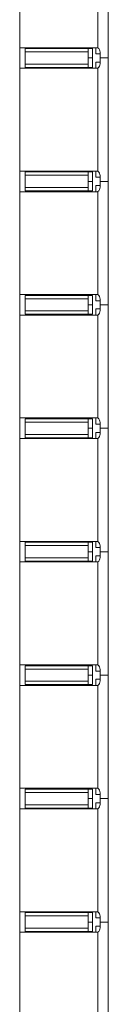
# Model space of a CAD drawing. Header units: millimetres. Extents: x 5617 to 112254, y 7718 to 133720.
# Tile 50 of 82: x 80186 to 80401, y 68250 to 70643. Entities that reach past the tile are written whole.
import ezdxf

# ---------------------------------------------------------------- set-up
doc = ezdxf.new("R2010")
doc.units = ezdxf.units.MM
doc.linetypes.add('Линия сетки', pattern=[25, 20, -2.5, 0, -2.5])
for name, color, linetype, lineweight in [('Импосты витража', 7, 'Continuous', 18), ('Оси', 7, 'Continuous', 9), ('Панели витража', 7, 'Continuous', 18), ('Элементы узлов', 7, 'Continuous', 18)]:
    doc.layers.add(name, color=color, linetype=linetype, lineweight=lineweight)

# ---------------------------------------------------------------- blocks, each defined once
blk = doc.blocks.new('System Panel - A_PAN_Стемалит_25 mm-6785958-МКСС_LB01_-7_650__Кабельные конструкции_Лотки_2')
at = {"layer": 'Панели витража', "color": 253, "lineweight": 5, "true_color": 0xaaaaaa}
for p, q in [((150, 0), (-150, 0)), ((-150, 0), (-150, -20)), ((150, -20), (150, 0)), ((-125, -25), (125, -25))]:
    blk.add_line(p, q, dxfattribs=at)
blk = doc.blocks.new('Rectangular Mullion - R_InvisibleFrame_50Wx250H ДЛЯ 25 ММ-6446395-МКСС_LB01_-7_650__Кабельные конструкции_Лотки_2')
at = {"layer": 'Импосты витража', "color": 253, "lineweight": 5, "true_color": 0xaaaaaa}
blk.add_line((100535, 76275), (100535, 76525), dxfattribs=at)
blk = doc.blocks.new('Rectangular Mullion - 50Wx250H-3927046-МКСС_LB01_-7_650__Кабельные конструкции_Лотки_2')
at = {"layer": 'Элементы узлов', "color": 253, "lineweight": 5, "true_color": 0xaaaaaa}
for p, q in [((0, 250), (-25, 250)), ((-25, 250), (-25, 237.3)), ((-25, 65.2), (-25, 250)), ((-25, 250), (0, 250)), ((25, 250), (0, 250)), ((25, 250), (0, 250)), ((25, 237.3), (25, 250)), ((25, 65.2), (25, 250)), ((-23, 237.3), (0, 237.3)), ((-23, 237.3), (0, 237.3)), ((-23, 237.3), (-23, 73.6)), ((0, 237.3), (-14.9, 237.3)), ((-14.9, 237.3), (-14.9, 84)), ((-14.9, 84), (-14.9, 237.3)), ((14.9, 237.3), (0, 237.3)), ((0, 237.3), (23, 237.3)), ((23, 237.3), (0, 237.3)), ((14.9, 84), (14.9, 237.3)), ((14.9, 84), (14.9, 237.3)), ((23, 237.3), (23, 73.6)), ((-25, 73.6), (-25, 65.2)), ((0, 84), (-23, 84)), ((-23, 84), (-23, 73.6)), ((0, 84), (-23, 84)), ((-23, 73.6), (0, 73.6)), ((0, 73.6), (-23, 73.6)), ((-0.5, 73.6), (-23, 73.6)), ((-14.9, 84), (0, 84)), ((0, 84), (14.9, 84)), ((23, 84), (0, 84)), ((0, 84), (0, 73.6)), ((0, 84), (23, 84)), ((0, 73.6), (0, 84)), ((0, 73.6), (23, 73.6)), ((23, 73.6), (0, 73.6)), ((0.5, 73.6), (23, 73.6)), ((23, 73.6), (23, 84)), ((25, 65.2), (25, 73.6)), ((-25, 65.2), (-25, 60.2)), ((-10, 65.2), (-25, 65.2)), ((-25, 65.2), (-25, 60.2)), ((-25, 65.2), (-10, 65.2)), ((-10, 65.2), (-25, 65.2)), ((-10, 55), (-14, 55)), ((-14, 55), (-10, 55)), ((-10, 55), (-10, 65.2)), ((-10, 65.2), (-10, 55)), ((-10, 55), (-10, 65.2)), ((-10, 55), (0, 55)), ((0, 55), (-10, 55)), ((0, 55), (10, 55)), ((0, 55), (10, 55)), ((10, 65.2), (10, 55)), ((25, 65.2), (10, 65.2)), ((10, 55), (10, 65.2)), ((10, 65.2), (25, 65.2)), ((10, 65.2), (25, 65.2)), ((10, 55), (10, 65.2)), ((10, 55), (14, 55)), ((10, 55), (14, 55)), ((25, 65.2), (25, 60.2)), ((25, 60.2), (25, 65.2))]:
    blk.add_line(p, q, dxfattribs=at)
for centre, start, end in [((-14, 69.1), 218.9723, 270), ((-14, 69.1), 218.9723, 270), ((-14, 69.1), 218.9723, 270), ((14, 69.1), 270, 321.0277), ((14, 69.1), 270, 321.0277), ((14, 69.1), 270, 321.0277)]:
    blk.add_arc(centre, 14.1, start, end, dxfattribs=at)
blk = doc.blocks.new('Rectangular Mullion - R_InvisibleFrame_50Wx250H ДЛЯ 25 ММ-6785961-МКСС_LB01_-7_650__Кабельные конструкции_Лотки_2')
at = {"layer": 'Импосты витража', "color": 253, "lineweight": 5, "true_color": 0xaaaaaa}
for p, q in [((-50, 202.3), (-50, 38.6)), ((0, 38.6), (0, 202.3))]:
    blk.add_line(p, q, dxfattribs=at)
blk = doc.blocks.new('System Panel - A_PAN_Стемалит_25 mm-6785974-МКСС_LB01_-7_650__Кабельные конструкции_Лотки_2')
at = {"layer": 'Панели витража', "color": 253, "lineweight": 5, "true_color": 0xaaaaaa}
for p, q in [((150, 0), (-150, 0)), ((-150, 0), (-150, -20)), ((150, -20), (150, 0)), ((-125, -25), (125, -25))]:
    blk.add_line(p, q, dxfattribs=at)
blk = doc.blocks.new('Rectangular Mullion - R_InvisibleFrame_50Wx250H ДЛЯ 25 ММ-6785977-МКСС_LB01_-7_650__Кабельные конструкции_Лотки_2')
at = {"layer": 'Импосты витража', "color": 253, "lineweight": 5, "true_color": 0xaaaaaa}
for p, q in [((-50, 202.3), (-50, 38.6)), ((0, 38.6), (0, 202.3))]:
    blk.add_line(p, q, dxfattribs=at)
blk = doc.blocks.new('System Panel - A_PAN_Стемалит_25 mm-6404399-МКСС_LB01_-7_650__Кабельные конструкции_Лотки_2')
at = {"layer": 'Панели витража', "color": 253, "lineweight": 5, "true_color": 0xaaaaaa}
for p, q in [((150, 0), (-150, 0)), ((-150, 0), (-150, -20)), ((150, -20), (150, 0)), ((-125, -25), (125, -25))]:
    blk.add_line(p, q, dxfattribs=at)
blk = doc.blocks.new('Rectangular Mullion - R_InvisibleFrame_50Wx250H ДЛЯ 25 ММ-6446416-МКСС_LB01_-7_650__Кабельные конструкции_Лотки_2')
at = {"layer": 'Импосты витража', "color": 253, "lineweight": 5, "true_color": 0xaaaaaa}
for p, q in [((-50, 202.3), (-50, 38.6)), ((0, 38.6), (0, 202.3))]:
    blk.add_line(p, q, dxfattribs=at)
blk = doc.blocks.new('System Panel - A_PAN_Стемалит_25 mm-6785993-МКСС_LB01_-7_650__Кабельные конструкции_Лотки_2')
at = {"layer": 'Панели витража', "color": 253, "lineweight": 5, "true_color": 0xaaaaaa}
for p, q in [((150, 0), (-150, 0)), ((-150, 0), (-150, -20)), ((150, -20), (150, 0)), ((-125, -25), (125, -25))]:
    blk.add_line(p, q, dxfattribs=at)
blk = doc.blocks.new('Rectangular Mullion - R_InvisibleFrame_50Wx250H ДЛЯ 25 ММ-6785996-МКСС_LB01_-7_650__Кабельные конструкции_Лотки_2')
at = {"layer": 'Импосты витража', "color": 253, "lineweight": 5, "true_color": 0xaaaaaa}
for p, q in [((-50, 202.3), (-50, 38.6)), ((0, 38.6), (0, 202.3))]:
    blk.add_line(p, q, dxfattribs=at)
blk = doc.blocks.new('135_SLK_K3_AR_FCD_rvt-1-МКСС_LB01_-7_650__Кабельные конструкции_Лотки_2')
at = {"layer": 'Импосты витража', "color": 253, "lineweight": 5, "true_color": 0xaaaaaa}
for p in [(0, -5700), (0, -6000), (0, -6300), (0, -6600), (0, -6900), (0, -7200), (0, -7500), (0, -7800), (0, -8100)]:
    blk.add_blockref('Rectangular Mullion - R_InvisibleFrame_50Wx250H ДЛЯ 25 ММ-6446395-МКСС_LB01_-7_650__Кабельные конструкции_Лотки_2', p, dxfattribs=at)
at = {"layer": 'Импосты витража', "color": 253, "lineweight": 5, "true_color": 0xaaaaaa, "extrusion": (0, 0, -1), "rotation": 270.0000000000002}
for p in [(-100785, 70550), (-100785, 70250), (-100785, 69950), (-100785, 69650), (-100785, 69350), (-100785, 69050), (-100785, 68750), (-100785, 68450)]:
    blk.add_blockref('Rectangular Mullion - 50Wx250H-3927046-МКСС_LB01_-7_650__Кабельные конструкции_Лотки_2', p, dxfattribs=at)
at = {"layer": 'Импосты витража', "color": 253, "lineweight": 5, "true_color": 0xaaaaaa, "rotation": 89.99999999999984}
for name, p in [('Rectangular Mullion - R_InvisibleFrame_50Wx250H ДЛЯ 25 ММ-6785961-МКСС_LB01_-7_650__Кабельные конструкции_Лотки_2', (100750, 70575)), ('Rectangular Mullion - R_InvisibleFrame_50Wx250H ДЛЯ 25 ММ-6785977-МКСС_LB01_-7_650__Кабельные конструкции_Лотки_2', (100750, 70275)), ('Rectangular Mullion - R_InvisibleFrame_50Wx250H ДЛЯ 25 ММ-6785977-МКСС_LB01_-7_650__Кабельные конструкции_Лотки_2', (100750, 69975)), ('Rectangular Mullion - R_InvisibleFrame_50Wx250H ДЛЯ 25 ММ-6785977-МКСС_LB01_-7_650__Кабельные конструкции_Лотки_2', (100750, 69675)), ('Rectangular Mullion - R_InvisibleFrame_50Wx250H ДЛЯ 25 ММ-6446416-МКСС_LB01_-7_650__Кабельные конструкции_Лотки_2', (100750, 69375)), ('Rectangular Mullion - R_InvisibleFrame_50Wx250H ДЛЯ 25 ММ-6446416-МКСС_LB01_-7_650__Кабельные конструкции_Лотки_2', (100750, 69075)), ('Rectangular Mullion - R_InvisibleFrame_50Wx250H ДЛЯ 25 ММ-6785996-МКСС_LB01_-7_650__Кабельные конструкции_Лотки_2', (100750, 68775)), ('Rectangular Mullion - R_InvisibleFrame_50Wx250H ДЛЯ 25 ММ-6785996-МКСС_LB01_-7_650__Кабельные конструкции_Лотки_2', (100750, 68475))]:
    blk.add_blockref(name, p, dxfattribs=at)
at = {"layer": 'Панели витража', "color": 253, "lineweight": 5, "true_color": 0xaaaaaa, "rotation": 269.9999999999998}
for name, p in [('System Panel - A_PAN_Стемалит_25 mm-6785958-МКСС_LB01_-7_650__Кабельные конструкции_Лотки_2', (100750, 70700)), ('System Panel - A_PAN_Стемалит_25 mm-6785958-МКСС_LB01_-7_650__Кабельные конструкции_Лотки_2', (100750, 70400)), ('System Panel - A_PAN_Стемалит_25 mm-6785974-МКСС_LB01_-7_650__Кабельные конструкции_Лотки_2', (100750, 70100)), ('System Panel - A_PAN_Стемалит_25 mm-6785974-МКСС_LB01_-7_650__Кабельные конструкции_Лотки_2', (100750, 69800)), ('System Panel - A_PAN_Стемалит_25 mm-6785974-МКСС_LB01_-7_650__Кабельные конструкции_Лотки_2', (100750, 69500)), ('System Panel - A_PAN_Стемалит_25 mm-6404399-МКСС_LB01_-7_650__Кабельные конструкции_Лотки_2', (100750, 69200)), ('System Panel - A_PAN_Стемалит_25 mm-6404399-МКСС_LB01_-7_650__Кабельные конструкции_Лотки_2', (100750, 68900)), ('System Panel - A_PAN_Стемалит_25 mm-6785993-МКСС_LB01_-7_650__Кабельные конструкции_Лотки_2', (100750, 68600)), ('System Panel - A_PAN_Стемалит_25 mm-6785993-МКСС_LB01_-7_650__Кабельные конструкции_Лотки_2', (100750, 68300))]:
    blk.add_blockref(name, p, dxfattribs=at)

msp = doc.modelspace()

# ---------------------------------------------------------------- linework, layer by layer
at = {"layer": 'Оси', "linetype": 'Линия сетки'}
msp.add_line((80401.5, 51761.8), (80401.5, 133719.9), dxfattribs=at)

# ---------------------------------------------------------------- block references
at = {"lineweight": 5}
msp.add_blockref('135_SLK_K3_AR_FCD_rvt-1-МКСС_LB01_-7_650__Кабельные конструкции_Лотки_2', (-20348.5, 0), dxfattribs=at)

doc.saveas('drawing.dxf')
